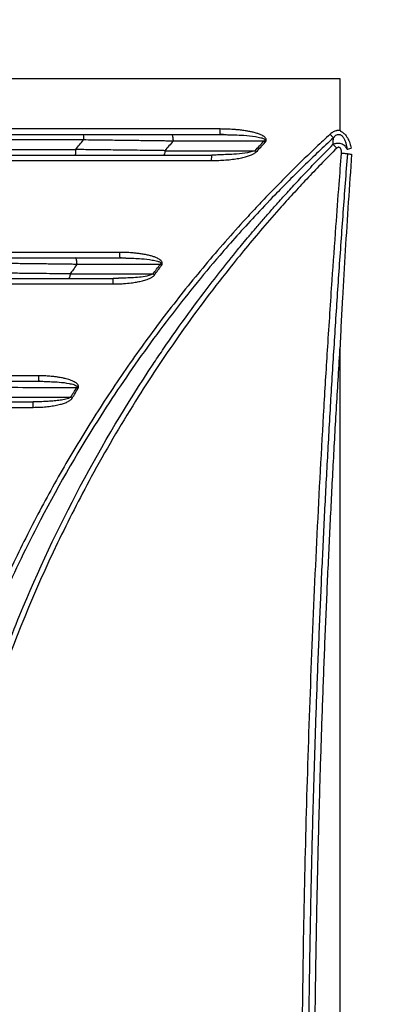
# Model space of a CAD drawing. Header units: millimetres. Extents: x 0 to 1118, y 0 to 864.
# Tile 56 of 76: x 676 to 702, y 173 to 245. Entities that reach past the tile are written whole.
import ezdxf

# ---------------------------------------------------------------- set-up
doc = ezdxf.new("R2010")
doc.units = ezdxf.units.MM
doc.dimstyles.new('SLDDIMSTYLE0', dxfattribs={"dimtxt": 0.18, "dimasz": 1.524, "dimexe": 0, "dimexo": 0.0625, "dimgap": 0, "dimtad": 0, "dimtih": 1, "dimtoh": 1, "dimdec": 0, "dimrnd": 1e-09, "dimzin": 0, "dimdsep": 46, "dimtxsty": 'Standard', "dimblk1": 'DOT', "dimblk2": 'DOT', "dimsah": 1, "dimcen": 0.09, "dimadec": 0, "dimazin": 0, "dimtfac": 1.524, "dimtdec": 0, "dimtofl": 0, "dimtmove": 0, "dimatfit": 3, "dimldrblk": 'DOT', "dimfxl": 1, "dimfrac": 2, "dimtolj": 1, "dimtzin": 0, "dimarcsym": 0})

# ---------------------------------------------------------------- blocks, each defined once
blk = doc.blocks.new('_DOT')
at = {"color": 0, "linetype": 'ByBlock', "lineweight": -2}
blk.add_line((-0.5, 0), (-1, 0), dxfattribs=at)
at = {"color": 0, "linetype": 'ByBlock', "const_width": 0.5}
blk.add_lwpolyline([(-0.25, 0, 1), (0.25, 0, 1)], format="xyb", close=True, dxfattribs=at)

msp = doc.modelspace()

# ---------------------------------------------------------------- linework, layer by layer
at = {"color": 7, "linetype": 'Continuous', "lineweight": 30}
for p, q in [((699.292, 240.72), (557.05, 240.72)), ((699.292, 236.93), (699.292, 240.72)), ((680.58, 236.251), (575.762, 236.251)), ((690.563, 236.651), (690.907, 236.639)), ((576.32, 235.551), (680.022, 235.551)), ((690.347, 235.165), (689.936, 235.151)), ((683.253, 227.651), (683.664, 227.635)), ((683.136, 226.155), (682.745, 226.123)), ((683.13, 226.165), (682.747, 226.151)), ((699.292, 221.172), (699.292, 221.165)), ((699.292, 101.129), (699.292, 221.165)), ((677.331, 218.651), (677.718, 218.635)), ((677.29, 217.155), (676.919, 217.123)), ((677.282, 217.156), (676.921, 217.151))]:
    msp.add_line(p, q, dxfattribs=at)
for points in [[(690.554, 237.051), (648.972, 237.051), (607.37, 237.051), (565.788, 237.051)], [(680.022, 235.551), (680.207, 235.785), (680.393, 236.018), (680.58, 236.251)], [(687.122, 236.251), (687.122, 236.223), (687.121, 236.194), (687.12, 236.166)], [(687.12, 236.166), (686.919, 235.935), (686.719, 235.702), (686.52, 235.469)], [(693.741, 236.165), (691.532, 236.165), (689.325, 236.166), (687.12, 236.166)], [(693.09, 235.465), (693.306, 235.699), (693.523, 235.933), (693.741, 236.165)], [(693.832, 236.078), (693.801, 236.107), (693.77, 236.137), (693.741, 236.165)], [(686.52, 235.469), (688.708, 235.468), (690.898, 235.466), (693.09, 235.465)], [(689.933, 235.121), (689.934, 235.141), (689.935, 235.151), (689.936, 235.151)], [(693.09, 235.465), (693.119, 235.438), (693.151, 235.408), (693.182, 235.38)], [(566.415, 234.751), (607.579, 234.751), (648.763, 234.751), (689.928, 234.751)], [(683.245, 228.051), (646.534, 228.051), (609.809, 228.051), (573.098, 228.051)], [(680.104, 227.251), (680.104, 227.226), (680.103, 227.201), (680.102, 227.177)], [(686.176, 227.175), (684.15, 227.176), (682.125, 227.176), (680.102, 227.177)], [(685.656, 226.476), (685.829, 226.71), (686.002, 226.943), (686.176, 227.175)], [(686.176, 227.175), (686.209, 227.15), (686.244, 227.124), (686.277, 227.099)], [(679.615, 226.477), (681.627, 226.477), (683.641, 226.477), (685.656, 226.476)], [(685.756, 226.401), (685.721, 226.428), (685.686, 226.453), (685.656, 226.476)], [(573.603, 225.751), (609.977, 225.751), (646.365, 225.751), (682.74, 225.751)], [(682.744, 226.121), (682.745, 226.141), (682.746, 226.151), (682.747, 226.151)], [(677.324, 219.051), (644.559, 219.051), (611.784, 219.051), (579.018, 219.051)], [(680.085, 218.186), (678.183, 218.186), (676.282, 218.186), (674.381, 218.187)], [(679.664, 217.487), (679.804, 217.72), (679.944, 217.953), (680.085, 218.186)], [(680.085, 218.186), (680.121, 218.164), (680.157, 218.141), (680.193, 218.12)], [(673.984, 217.487), (675.877, 217.487), (677.77, 217.487), (679.664, 217.487)], [(676.919, 217.121), (676.919, 217.141), (676.92, 217.151), (676.921, 217.151)], [(679.772, 217.421), (679.734, 217.445), (679.697, 217.467), (679.664, 217.487)], [(579.428, 216.751), (611.92, 216.751), (644.422, 216.751), (676.914, 216.751)]]:
    msp.add_open_spline(points, degree=3, dxfattribs=at)
for points, knots in [([(693.832, 236.078), (693.842, 236.09), (693.862, 236.112), (693.885, 236.149), (693.902, 236.186), (693.911, 236.222), (693.913, 236.26), (693.908, 236.297), (693.892, 236.343), (693.858, 236.399), (693.807, 236.451), (693.75, 236.497), (693.639, 236.571), (693.467, 236.653), (693.22, 236.739), (692.969, 236.808), (692.703, 236.866), (692.423, 236.916), (692.115, 236.96), (691.81, 236.993), (691.528, 237.017), (691.25, 237.035), (690.927, 237.047), (690.686, 237.049), (690.554, 237.051)], [0, 0, 0, 0, 0.012451, 0.023819, 0.03432, 0.044231, 0.053876, 0.063608, 0.07377, 0.092618, 0.115025, 0.131866, 0.15068, 0.22006, 0.282633, 0.35857, 0.426434, 0.499349, 0.584332, 0.673764, 0.742791, 0.80908, 0.895163, 1, 1, 1, 1]), ([(565.779, 236.651), (566.968, 236.651), (569.344, 236.651), (572.91, 236.651), (576.475, 236.651), (580.04, 236.651), (583.605, 236.651), (587.171, 236.651), (590.736, 236.651), (594.301, 236.651), (597.866, 236.651), (601.432, 236.651), (604.997, 236.651), (608.562, 236.651), (612.128, 236.651), (615.693, 236.651), (619.258, 236.651), (622.823, 236.651), (626.389, 236.651), (629.954, 236.651), (633.519, 236.651), (637.084, 236.651), (640.65, 236.651), (644.215, 236.651), (647.78, 236.651), (651.345, 236.651), (654.911, 236.651), (658.476, 236.651), (662.041, 236.651), (665.606, 236.651), (669.172, 236.651), (672.737, 236.651), (676.302, 236.651), (679.867, 236.651), (683.433, 236.651), (686.998, 236.651), (689.375, 236.651), (690.563, 236.651)], [0, 0, 0, 0, 0.028576, 0.057151, 0.085725, 0.114298, 0.142871, 0.171444, 0.200015, 0.228587, 0.257158, 0.285728, 0.314299, 0.342869, 0.371438, 0.400008, 0.428577, 0.457146, 0.485715, 0.514285, 0.542854, 0.571423, 0.599992, 0.628562, 0.657131, 0.685701, 0.714272, 0.742842, 0.771413, 0.799985, 0.828556, 0.857129, 0.885702, 0.914275, 0.942849, 0.971424, 1, 1, 1, 1]), ([(698.56, 236.667), (698.391, 236.511), (698.053, 236.198), (697.55, 235.725), (697.05, 235.248), (696.553, 234.768), (696.059, 234.285), (695.569, 233.798), (695.082, 233.308), (694.598, 232.814), (694.117, 232.317), (693.64, 231.817), (693.166, 231.314), (692.695, 230.807), (691.371, 229.362), (689.251, 226.929), (686.45, 223.414), (683.805, 219.78), (681.321, 216.034), (679.003, 212.182), (676.856, 208.233), (674.884, 204.194), (673.09, 200.071), (671.478, 195.874), (670.052, 191.611), (668.813, 187.289), (668.015, 183.957), (667.53, 181.652), (667.281, 180.392), (667.048, 179.129), (666.832, 177.863), (666.631, 176.595), (666.445, 175.324), (666.334, 174.475), (666.279, 174.051)], [0, 0, 0, 0, 0.009609, 0.019218, 0.028826, 0.038434, 0.048043, 0.057653, 0.067264, 0.076877, 0.086493, 0.096111, 0.105732, 0.115356, 0.124985, 0.187481, 0.249967, 0.312445, 0.374954, 0.437474, 0.499945, 0.562419, 0.624945, 0.687463, 0.749952, 0.81244, 0.874967, 0.892846, 0.910715, 0.928576, 0.946432, 0.964286, 0.982141, 1, 1, 1, 1]), ([(698.803, 236.408), (698.619, 236.238), (698.253, 235.899), (697.708, 235.385), (697.168, 234.869), (696.632, 234.349), (696.1, 233.826), (695.574, 233.3), (695.051, 232.77), (694.205, 231.9), (692.668, 230.274), (690.049, 227.335), (686.742, 223.252), (683.838, 219.207), (680.551, 214.171), (678.076, 209.847), (675.861, 205.394), (674.61, 202.683), (673.439, 199.936), (672.429, 197.364), (671.572, 195.002), (670.856, 192.884), (670.21, 190.826), (669.628, 188.833), (669.107, 186.905), (668.643, 185.045), (668.23, 183.254), (667.866, 181.534), (667.546, 179.887), (667.266, 178.313), (667.023, 176.814), (666.812, 175.39), (666.691, 174.465), (666.632, 174.016)], [0, 0, 0, 0, 0.010466, 0.020915, 0.031348, 0.041767, 0.052173, 0.062568, 0.072952, 0.083327, 0.113396, 0.166651, 0.248122, 0.333289, 0.375029, 0.49992, 0.541576, 0.583241, 0.624916, 0.666598, 0.698917, 0.730125, 0.760221, 0.789204, 0.817073, 0.84383, 0.869475, 0.894007, 0.917428, 0.939738, 0.960937, 0.981024, 1, 1, 1, 1]), ([(680.573, 236.651), (680.575, 236.651), (680.577, 236.608), (680.579, 236.46), (680.58, 236.356), (680.58, 236.251)], [0, 0, 0, 0, 0.5, 0.5, 1, 1, 1, 1]), ([(687.12, 236.166), (687.004, 236.168), (686.76, 236.171), (686.377, 236.177), (685.958, 236.182), (685.504, 236.188), (685.014, 236.195), (684.487, 236.202), (683.925, 236.209), (683.326, 236.217), (682.691, 236.225), (682.019, 236.233), (681.312, 236.242), (680.828, 236.248), (680.58, 236.251)], [0, 0, 0, 0, 0.054468, 0.1141835, 0.1791469, 0.2493585, 0.3248185, 0.4055273, 0.4914849, 0.5826913, 0.6791464, 0.7808499, 0.8878013, 1, 1, 1, 1]), ([(687.122, 236.251), (687.122, 236.356), (687.111, 236.46), (687.071, 236.608), (687.044, 236.651), (687.016, 236.651)], [0, 0, 0, 0, 0.5, 0.5, 1, 1, 1, 1]), ([(690.559, 236.685), (690.636, 236.678), (690.789, 236.664), (690.94, 236.653), (691.016, 236.647)], [0, 0, 0, 0, 0.499412, 1, 1, 1, 1]), ([(690.563, 236.651), (690.562, 236.652), (690.561, 236.654), (690.56, 236.685), (690.56, 236.687)], [0, 0, 0, 0, 0.944256, 1, 1, 1, 1]), ([(693.818, 236.251), (693.817, 236.245), (693.815, 236.233), (693.806, 236.216), (693.792, 236.199), (693.77, 236.181), (693.751, 236.171), (693.741, 236.165)], [0, 0, 0, 0, 0.155091, 0.305548, 0.459076, 0.714624, 1, 1, 1, 1]), ([(699.292, 236.93), (699.275, 236.933), (699.24, 236.938), (699.188, 236.94), (699.136, 236.939), (699.083, 236.934), (699.006, 236.922), (698.906, 236.893), (698.786, 236.837), (698.669, 236.762), (698.597, 236.7), (698.56, 236.667)], [0, 0, 0, 0, 0.064621, 0.129302, 0.194408, 0.260293, 0.327304, 0.483472, 0.645458, 0.816669, 1, 1, 1, 1]), ([(698.56, 236.667), (698.605, 236.619), (698.651, 236.569), (698.735, 236.479), (698.772, 236.439), (698.803, 236.408)], [0, 0, 0, 0, 0.5, 0.5, 1, 1, 1, 1]), ([(698.769, 235.915), (698.772, 235.949), (698.777, 236.031), (698.786, 236.161), (698.795, 236.291), (698.8, 236.373), (698.803, 236.408)], [0, 0, 0, 0, 0.20838, 0.500002, 0.791451, 1, 1, 1, 1]), ([(698.803, 236.408), (698.817, 236.426), (698.844, 236.461), (698.889, 236.509), (698.95, 236.567), (699.032, 236.624), (699.138, 236.66), (699.238, 236.658), (699.326, 236.629), (699.406, 236.576), (699.501, 236.478), (699.578, 236.355), (699.64, 236.218), (699.693, 236.071), (699.752, 235.857), (699.779, 235.681), (699.795, 235.58)], [0, 0, 0, 0, 0.038742, 0.074975, 0.108785, 0.180286, 0.239942, 0.290257, 0.341706, 0.390465, 0.447546, 0.566929, 0.628543, 0.700297, 0.828004, 1, 1, 1, 1]), ([(699.292, 236.93), (699.292, 236.922), (699.299, 236.915), (699.311, 236.904), (699.318, 236.899), (699.338, 236.885), (699.352, 236.877), (699.395, 236.852), (699.423, 236.835), (699.505, 236.779), (699.556, 236.739), (699.696, 236.603), (699.774, 236.496), (699.904, 236.269), (699.956, 236.148), (700.041, 235.901), (700.074, 235.775), (700.1, 235.647)], [0, 0, 0, 0, 0.015625, 0.015625, 0.03125, 0.03125, 0.0625, 0.0625, 0.125, 0.125, 0.25, 0.25, 0.5, 0.5, 0.75, 0.75, 1, 1, 1, 1]), ([(698.769, 86.386), (698.591, 86.565), (698.24, 86.918), (697.726, 87.444), (697.229, 87.959), (696.752, 88.461), (696.292, 88.951), (695.849, 89.428), (695.424, 89.892), (695.017, 90.342), (694.626, 90.779), (694.251, 91.202), (693.893, 91.612), (693.552, 92.006), (693.226, 92.386), (692.915, 92.752), (692.62, 93.102), (692.341, 93.437), (692.076, 93.757), (691.228, 94.79), (689.904, 96.46), (688.231, 98.699), (686.849, 100.646), (684.805, 103.659), (680.811, 110.092), (676.948, 117.944), (672.975, 128.354), (669.225, 141.694), (667.34, 159.689), (668.822, 177.338), (671.734, 189.891), (674.258, 197.369), (676.852, 203.93), (680.209, 211.077), (683.961, 217.373), (686.516, 221.166), (687.736, 222.918), (689.54, 225.375), (691.11, 227.37), (692.226, 228.726), (692.674, 229.265), (693.189, 229.873), (693.77, 230.55), (694.421, 231.293), (695.143, 232.102), (695.939, 232.974), (696.81, 233.905), (697.759, 234.896), (698.425, 235.568), (698.769, 235.915)], [0, 0, 0, 0, 0.004571, 0.009013, 0.013327, 0.017511, 0.021566, 0.025491, 0.029288, 0.032955, 0.036494, 0.039903, 0.043183, 0.046333, 0.049355, 0.052247, 0.055011, 0.057645, 0.06015, 0.062526, 0.081844, 0.098705, 0.113108, 0.125052, 0.164593, 0.250044, 0.282762, 0.366089, 0.49991, 0.607329, 0.684825, 0.732362, 0.74992, 0.812432, 0.874941, 0.882306, 0.895183, 0.913572, 0.937471, 0.941122, 0.94535, 0.950157, 0.955543, 0.961506, 0.968048, 0.975169, 0.982868, 0.991145, 1, 1, 1, 1]), ([(699.041, 235.655), (698.867, 235.48), (698.519, 235.13), (698.002, 234.601), (697.49, 234.07), (696.981, 233.535), (696.477, 232.997), (695.978, 232.456), (695.483, 231.912), (694.699, 231.039), (693.243, 229.373), (690.679, 226.264), (687.554, 222.082), (684.198, 217.02), (681.271, 211.999), (677.691, 204.986), (673.823, 195.582), (670.343, 183.09), (668.558, 170.807), (668.198, 159.457), (668.816, 149.755), (670.008, 142.03), (671.272, 136.258), (672.402, 131.971), (673.71, 127.738), (674.998, 124.109), (676.62, 119.988), (679.014, 114.586), (682.752, 107.548), (686.439, 101.829), (689.904, 97.053), (692, 94.408), (693.881, 92.201), (694.713, 91.247), (695.557, 90.304), (696.412, 89.373), (697.277, 88.453), (698.153, 87.543), (698.745, 86.945), (699.041, 86.647)], [0, 0, 0, 0, 0.004481, 0.008958, 0.01343, 0.017897, 0.02236, 0.026817, 0.03127, 0.035717, 0.048133, 0.071435, 0.108888, 0.142867, 0.181641, 0.214301, 0.285712, 0.365738, 0.448943, 0.510178, 0.571408, 0.624986, 0.651785, 0.678572, 0.705372, 0.732154, 0.748405, 0.78573, 0.839311, 0.892856, 0.909095, 0.946426, 0.954095, 0.961759, 0.969418, 0.977071, 0.984719, 0.992362, 1, 1, 1, 1]), ([(680.015, 235.151), (680.016, 235.151), (680.018, 235.193), (680.021, 235.343), (680.022, 235.445), (680.022, 235.551)], [0, 0, 0, 0, 0.5, 0.5, 1, 1, 1, 1]), ([(686.52, 235.469), (686.414, 235.47), (686.201, 235.473), (685.88, 235.477), (685.557, 235.482), (685.234, 235.486), (684.749, 235.492), (684.1, 235.5), (683.321, 235.51), (682.583, 235.519), (681.9, 235.528), (681.247, 235.536), (680.624, 235.544), (680.219, 235.549), (680.022, 235.551)], [0, 0, 0, 0, 0.0502604, 0.1006043, 0.151028, 0.2015276, 0.2520993, 0.3769244, 0.5027883, 0.6116959, 0.715922, 0.8154106, 0.9101156, 1, 1, 1, 1]), ([(693.182, 235.38), (693.29, 235.496), (693.506, 235.73), (693.723, 235.962), (693.832, 236.078)], [0, 0, 0, 0, 0.4998942, 1, 1, 1, 1]), ([(699.795, 235.58), (699.788, 235.593), (699.775, 235.621), (699.751, 235.663), (699.719, 235.711), (699.678, 235.762), (699.607, 235.833), (699.503, 235.908), (699.364, 235.969), (699.219, 236.001), (699.092, 236.003), (698.979, 235.987), (698.875, 235.96), (698.806, 235.931), (698.769, 235.915)], [0, 0, 0, 0, 0.041931, 0.084916, 0.128906, 0.193115, 0.257135, 0.386215, 0.514772, 0.628646, 0.741567, 0.815605, 0.90253, 1, 1, 1, 1]), ([(699.041, 235.655), (698.994, 235.702), (698.944, 235.751), (698.849, 235.842), (698.805, 235.883), (698.769, 235.915)], [0, 0, 0, 0, 0.5, 0.5, 1, 1, 1, 1]), ([(699.39, 235.272), (699.391, 235.293), (699.393, 235.332), (699.392, 235.388), (699.387, 235.443), (699.377, 235.497), (699.36, 235.551), (699.338, 235.6), (699.306, 235.653), (699.257, 235.702), (699.184, 235.725), (699.105, 235.709), (699.063, 235.674), (699.041, 235.655)], [0, 0, 0, 0, 0.08724, 0.167753, 0.241904, 0.323536, 0.402844, 0.483008, 0.556017, 0.668646, 0.770309, 0.875078, 1, 1, 1, 1]), ([(699.795, 235.58), (699.82, 235.585), (699.86, 235.594), (699.966, 235.618), (700.031, 235.632), (700.1, 235.647)], [0, 0, 0, 0, 0.5, 0.5, 1, 1, 1, 1]), ([(566.406, 235.151), (567.582, 235.151), (569.935, 235.151), (573.465, 235.151), (576.994, 235.151), (580.524, 235.151), (584.053, 235.151), (587.583, 235.151), (591.112, 235.151), (594.641, 235.151), (598.171, 235.151), (601.7, 235.151), (605.23, 235.151), (608.759, 235.151), (612.289, 235.151), (615.818, 235.151), (619.348, 235.151), (622.877, 235.151), (626.406, 235.151), (629.936, 235.151), (633.465, 235.151), (636.995, 235.151), (640.524, 235.151), (644.054, 235.151), (647.583, 235.151), (651.113, 235.151), (654.642, 235.151), (658.171, 235.151), (661.701, 235.151), (665.23, 235.151), (668.76, 235.151), (672.289, 235.151), (675.819, 235.151), (679.348, 235.151), (682.878, 235.151), (686.407, 235.151), (688.76, 235.151), (689.936, 235.151)], [0, 0, 0, 0, 0.028576, 0.05715, 0.085725, 0.114298, 0.142871, 0.171443, 0.200015, 0.228587, 0.257158, 0.285728, 0.314298, 0.342868, 0.371438, 0.400008, 0.428577, 0.457146, 0.485715, 0.514285, 0.542854, 0.571423, 0.599992, 0.628562, 0.657132, 0.685702, 0.714272, 0.742842, 0.771413, 0.799985, 0.828557, 0.857129, 0.885702, 0.914275, 0.94285, 0.971424, 1, 1, 1, 1]), ([(686.52, 235.469), (686.515, 235.38), (686.502, 235.298), (686.464, 235.183), (686.44, 235.151), (686.416, 235.151)], [0, 0, 0, 0, 0.5, 0.5, 1, 1, 1, 1]), ([(689.928, 234.751), (690.015, 234.751), (690.187, 234.752), (690.444, 234.76), (690.698, 234.772), (690.948, 234.789), (691.275, 234.818), (691.665, 234.865), (692.091, 234.94), (692.455, 235.026), (692.709, 235.108), (692.875, 235.178), (692.972, 235.225), (693.055, 235.274), (693.126, 235.324), (693.164, 235.362), (693.182, 235.38)], [0, 0, 0, 0, 0.077511, 0.15399, 0.229466, 0.303968, 0.377527, 0.521994, 0.654034, 0.76271, 0.855747, 0.891342, 0.923383, 0.952019, 0.977459, 1, 1, 1, 1]), ([(690.354, 235.155), (690.284, 235.151), (690.143, 235.142), (690.003, 235.129), (689.933, 235.123)], [0, 0, 0, 0, 0.498442, 1, 1, 1, 1]), ([(699.39, 87.029), (699.333, 87.766), (699.196, 89.53), (698.967, 92.613), (698.688, 96.551), (698.397, 100.955), (698.019, 107.126), (697.605, 114.795), (697.196, 124.061), (696.878, 133.33), (696.649, 142.602), (696.512, 151.876), (696.467, 161.151), (696.513, 170.426), (696.649, 179.699), (696.876, 188.971), (697.196, 198.241), (697.605, 207.507), (698.018, 215.155), (698.395, 221.327), (698.686, 225.718), (698.965, 229.662), (699.194, 232.745), (699.332, 234.523), (699.39, 235.272)], [0, 0, 0, 0, 0.014942, 0.035776, 0.0625, 0.094745, 0.124999, 0.1875, 0.249999, 0.3125, 0.374999, 0.4375, 0.5, 0.5625, 0.625, 0.687501, 0.750001, 0.812501, 0.875001, 0.904851, 0.9375, 0.963965, 0.984798, 1, 1, 1, 1]), ([(699.818, 235.237), (699.764, 234.524), (699.654, 233.098), (699.496, 230.961), (699.342, 228.824), (699.193, 226.689), (699.049, 224.555), (698.91, 222.422), (698.776, 220.29), (698.646, 218.16), (698.521, 216.031), (698.401, 213.903), (698.285, 211.776), (698.175, 209.651), (698.069, 207.527), (697.968, 205.404), (697.871, 203.283), (697.78, 201.163), (697.693, 199.044), (697.611, 196.927), (697.534, 194.811), (697.461, 192.697), (697.393, 190.583), (697.33, 188.472), (697.272, 186.361), (697.218, 184.252), (697.169, 182.145), (697.125, 180.039), (697.085, 177.934), (697.05, 175.831), (697.02, 173.729), (696.995, 171.629), (696.974, 169.53), (696.957, 167.433), (696.946, 165.337), (696.939, 163.243), (696.936, 160.411), (696.944, 156.837), (696.973, 152.521), (697.023, 148.197), (697.092, 143.868), (697.18, 139.533), (697.289, 135.191), (697.418, 130.844), (697.567, 126.49), (697.736, 122.131), (697.925, 117.766), (698.134, 113.396), (698.364, 109.02), (698.614, 104.639), (698.884, 100.253), (699.174, 95.861), (699.484, 91.464), (699.707, 88.532), (699.818, 87.065)], [0, 0, 0, 0, 0.014463, 0.028916, 0.043358, 0.057789, 0.072211, 0.086622, 0.101022, 0.115412, 0.129792, 0.144161, 0.15852, 0.172868, 0.187206, 0.201533, 0.21585, 0.230157, 0.244453, 0.258739, 0.273014, 0.287279, 0.301534, 0.315778, 0.330012, 0.344235, 0.358448, 0.372651, 0.386843, 0.401024, 0.415196, 0.429357, 0.443507, 0.457647, 0.471777, 0.485896, 0.500005, 0.529067, 0.558172, 0.587321, 0.616513, 0.64575, 0.67503, 0.704354, 0.733722, 0.763133, 0.792588, 0.822087, 0.85163, 0.881216, 0.910846, 0.94052, 0.970238, 1, 1, 1, 1]), ([(700.126, 235.213), (699.96, 232.874), (699.804, 230.535), (699.588, 227.025), (699.519, 225.855), (699.422, 224.099), (699.391, 223.514), (699.348, 222.636), (699.334, 222.343), (699.315, 221.904), (699.309, 221.758), (699.298, 221.465), (699.293, 221.318), (699.292, 221.172)], [0, 0, 0, 0, 0.5, 0.5, 0.75, 0.75, 0.875, 0.875, 0.9375, 0.9375, 0.96875, 0.96875, 1, 1, 1, 1]), ([(699.818, 235.237), (699.789, 235.24), (699.678, 235.249), (699.497, 235.264), (699.39, 235.272)], [0.6947451, 0.6947451, 0.6947451, 0.6947451, 1, 1.4061574, 1.4061574, 1.4061574, 1.4061574]), ([(699.818, 235.237), (699.843, 235.235), (699.884, 235.232), (699.99, 235.223), (700.057, 235.218), (700.126, 235.213)], [0, 0, 0, 0, 0.5, 0.5, 1, 1, 1, 1]), ([(573.09, 227.651), (574.356, 227.651), (576.888, 227.651), (580.687, 227.651), (584.486, 227.651), (588.285, 227.651), (592.083, 227.651), (595.882, 227.651), (599.681, 227.651), (603.48, 227.651), (607.278, 227.651), (611.077, 227.651), (614.876, 227.651), (618.674, 227.651), (622.473, 227.651), (626.272, 227.651), (630.071, 227.651), (633.869, 227.651), (637.668, 227.651), (641.467, 227.651), (645.265, 227.651), (649.064, 227.651), (652.863, 227.651), (656.662, 227.651), (660.46, 227.651), (664.259, 227.651), (668.058, 227.651), (671.856, 227.651), (675.655, 227.651), (679.454, 227.651), (681.986, 227.651), (683.253, 227.651)], [0, 0, 0, 0, 0.034487, 0.068972, 0.103458, 0.137942, 0.172426, 0.206909, 0.241391, 0.275873, 0.310355, 0.344836, 0.379317, 0.413798, 0.448279, 0.48276, 0.51724, 0.551721, 0.586202, 0.620683, 0.655164, 0.689645, 0.724127, 0.758609, 0.793091, 0.827574, 0.862058, 0.896542, 0.931028, 0.965513, 1, 1, 1, 1]), ([(680.104, 227.251), (680.104, 227.356), (680.091, 227.46), (680.05, 227.608), (680.02, 227.651), (679.991, 227.651)], [0, 0, 0, 0, 0.5, 0.5, 1, 1, 1, 1]), ([(683.23, 227.685), (683.304, 227.678), (683.452, 227.663), (683.599, 227.652), (683.673, 227.646)], [0, 0, 0, 0, 0.4993801, 1, 1, 1, 1]), ([(686.277, 227.099), (686.286, 227.115), (686.305, 227.144), (686.323, 227.19), (686.335, 227.241), (686.331, 227.3), (686.298, 227.381), (686.219, 227.474), (686.068, 227.581), (685.871, 227.676), (685.637, 227.758), (685.385, 227.83), (685.096, 227.893), (684.797, 227.944), (684.5, 227.983), (684.172, 228.017), (683.752, 228.043), (683.428, 228.048), (683.245, 228.051)], [0, 0, 0, 0, 0.015815, 0.029884, 0.042551, 0.060258, 0.079468, 0.11692, 0.163537, 0.238141, 0.304317, 0.376508, 0.464149, 0.558212, 0.637678, 0.721724, 0.842045, 1, 1, 1, 1]), ([(683.253, 227.651), (683.251, 227.652), (683.25, 227.653), (683.25, 227.683), (683.25, 227.683)], [0, 0, 0, 0, 0.98151, 1, 1, 1, 1]), ([(680.102, 227.177), (679.992, 227.178), (679.763, 227.181), (679.403, 227.186), (679.01, 227.191), (678.585, 227.196), (678.127, 227.202), (677.636, 227.208), (677.111, 227.214), (676.554, 227.221), (675.963, 227.228), (675.34, 227.235), (674.683, 227.243), (674.234, 227.248), (674.004, 227.251)], [0, 0, 0, 0, 0.055252, 0.1156092, 0.1810717, 0.2516399, 0.327314, 0.4080943, 0.4939806, 0.5849732, 0.6810717, 0.782276, 0.8885856, 1, 1, 1, 1]), ([(680.102, 227.177), (680.011, 227.048), (679.848, 226.816), (679.687, 226.582), (679.615, 226.477)], [0, 0, 0, 0, 0.55276, 1, 1, 1, 1]), ([(685.756, 226.401), (685.843, 226.517), (686.016, 226.751), (686.19, 226.983), (686.277, 227.099)], [0, 0, 0, 0, 0.5001269, 1, 1, 1, 1]), ([(686.231, 227.251), (686.23, 227.245), (686.228, 227.234), (686.221, 227.218), (686.21, 227.203), (686.195, 227.189), (686.183, 227.18), (686.176, 227.175)], [0, 0, 0, 0, 0.176582, 0.351326, 0.532756, 0.760806, 1, 1, 1, 1]), ([(679.615, 226.477), (679.528, 226.479), (679.331, 226.481), (678.996, 226.486), (678.584, 226.491), (677.999, 226.499), (677.331, 226.507), (676.6, 226.515), (675.941, 226.523), (675.297, 226.531), (674.684, 226.538), (674.104, 226.545), (673.728, 226.549), (673.546, 226.551)], [0, 0, 0, 0, 0.043927, 0.100349, 0.16932, 0.250894, 0.393055, 0.501178, 0.611839, 0.717102, 0.816909, 0.91122, 1, 1, 1, 1]), ([(679.615, 226.477), (679.61, 226.387), (679.596, 226.302), (679.556, 226.184), (679.53, 226.151), (679.504, 226.151)], [0, 0, 0, 0, 0.5, 0.5, 1, 1, 1, 1]), ([(682.74, 225.751), (682.836, 225.752), (683.017, 225.755), (683.273, 225.763), (683.621, 225.781), (684.01, 225.82), (684.438, 225.882), (684.739, 225.943), (684.967, 226), (685.144, 226.052), (685.319, 226.115), (685.467, 226.183), (685.577, 226.244), (685.65, 226.293), (685.709, 226.344), (685.741, 226.382), (685.756, 226.401)], [0, 0, 0, 0, 0.0915611, 0.1730985, 0.2446373, 0.4236069, 0.5460661, 0.6568509, 0.7162957, 0.769957, 0.8334276, 0.8932016, 0.9253229, 0.9529938, 0.9769768, 1, 1, 1, 1]), ([(573.595, 226.151), (574.85, 226.151), (577.359, 226.151), (581.123, 226.151), (584.887, 226.151), (588.65, 226.151), (592.414, 226.151), (596.178, 226.151), (599.942, 226.151), (603.706, 226.151), (607.47, 226.151), (611.234, 226.151), (614.998, 226.151), (618.761, 226.151), (622.525, 226.151), (626.289, 226.151), (630.053, 226.151), (633.817, 226.151), (637.581, 226.151), (641.345, 226.151), (645.109, 226.151), (648.873, 226.151), (652.636, 226.151), (656.4, 226.151), (660.164, 226.151), (663.928, 226.151), (667.692, 226.151), (671.456, 226.151), (675.22, 226.151), (678.984, 226.151), (681.493, 226.151), (682.747, 226.151)], [0, 0, 0, 0, 0.0344866, 0.0689723, 0.1034574, 0.1379417, 0.1724253, 0.2069084, 0.241391, 0.2758731, 0.3103548, 0.3448362, 0.3793174, 0.4137983, 0.448279, 0.4827597, 0.5172403, 0.551721, 0.5862017, 0.6206826, 0.6551638, 0.6896452, 0.7241269, 0.758609, 0.7930916, 0.8275747, 0.8620583, 0.8965426, 0.9310277, 0.9655134, 1, 1, 1, 1]), ([(699.292, 101.129), (699.249, 101.823), (699.163, 103.211), (699.04, 105.293), (698.922, 107.374), (698.807, 109.454), (698.698, 111.533), (698.592, 113.611), (698.492, 115.689), (698.395, 117.765), (698.303, 119.84), (698.216, 121.915), (698.133, 123.988), (698.055, 126.061), (697.981, 128.132), (697.911, 130.203), (697.846, 132.273), (697.786, 134.342), (697.73, 136.41), (697.678, 138.476), (697.631, 140.542), (697.589, 142.607), (697.551, 144.672), (697.517, 146.735), (697.488, 148.797), (697.463, 150.858), (697.443, 152.919), (697.428, 154.978), (697.416, 157.036), (697.41, 159.094), (697.407, 161.885), (697.415, 165.413), (697.443, 169.677), (697.491, 173.946), (697.559, 178.219), (697.645, 182.495), (697.751, 186.776), (697.876, 191.061), (698.02, 195.35), (698.183, 199.642), (698.366, 203.939), (698.568, 208.24), (698.789, 212.545), (699.028, 216.854), (699.204, 219.728), (699.292, 221.165)], [0, 0, 0, 0, 0.0173732, 0.0347364, 0.0520896, 0.0694329, 0.0867664, 0.1040902, 0.1214043, 0.1387088, 0.1560038, 0.1732894, 0.1905657, 0.2078327, 0.2250905, 0.2423392, 0.2595789, 0.2768096, 0.2940315, 0.3112445, 0.3284489, 0.3456446, 0.3628318, 0.3800106, 0.3971809, 0.414343, 0.4314968, 0.4486424, 0.46578, 0.4829097, 0.5000314, 0.5355017, 0.5710063, 0.6065459, 0.6421214, 0.6777333, 0.7133825, 0.7490696, 0.7847953, 0.8205603, 0.8563654, 0.8922112, 0.9280984, 0.9640278, 1, 1, 1, 1]), ([(680.193, 218.12), (680.2, 218.136), (680.214, 218.166), (680.227, 218.212), (680.233, 218.263), (680.224, 218.321), (680.196, 218.381), (680.155, 218.437), (680.088, 218.503), (679.986, 218.575), (679.846, 218.652), (679.686, 218.719), (679.511, 218.779), (679.299, 218.84), (679.045, 218.898), (678.768, 218.947), (678.493, 218.984), (678.19, 219.017), (677.798, 219.043), (677.496, 219.048), (677.324, 219.051)], [0, 0, 0, 0, 0.015995, 0.030407, 0.043582, 0.062532, 0.083386, 0.103242, 0.125184, 0.169342, 0.216983, 0.270244, 0.327606, 0.385467, 0.471811, 0.564575, 0.64215, 0.724673, 0.843188, 1, 1, 1, 1]), ([(579.011, 218.651), (580.272, 218.651), (582.793, 218.651), (586.574, 218.651), (590.356, 218.651), (594.137, 218.651), (597.919, 218.651), (601.7, 218.651), (605.482, 218.651), (609.263, 218.651), (613.045, 218.651), (616.827, 218.651), (620.608, 218.651), (624.39, 218.651), (628.171, 218.651), (631.953, 218.651), (635.734, 218.651), (639.516, 218.651), (643.297, 218.651), (647.079, 218.651), (650.86, 218.651), (654.642, 218.651), (658.424, 218.651), (662.205, 218.651), (665.987, 218.651), (669.768, 218.651), (673.55, 218.651), (676.071, 218.651), (677.331, 218.651)], [0, 0, 0, 0, 0.038465, 0.076929, 0.115392, 0.153855, 0.192317, 0.230779, 0.26924, 0.307701, 0.346161, 0.384621, 0.423081, 0.46154, 0.5, 0.53846, 0.576919, 0.615379, 0.653839, 0.692299, 0.73076, 0.769221, 0.807683, 0.846145, 0.884608, 0.923071, 0.961535, 1, 1, 1, 1]), ([(677.31, 218.685), (677.379, 218.678), (677.518, 218.663), (677.656, 218.652), (677.725, 218.646)], [0, 0, 0, 0, 0.499299, 1, 1, 1, 1]), ([(677.331, 218.651), (677.33, 218.652), (677.329, 218.653), (677.329, 218.683), (677.329, 218.683)], [0, 0, 0, 0, 0.981025, 1, 1, 1, 1]), ([(679.772, 217.421), (679.842, 217.538), (679.981, 217.771), (680.122, 218.004), (680.193, 218.12)], [0, 0, 0, 0, 0.5000243, 1, 1, 1, 1]), ([(680.123, 218.251), (680.122, 218.245), (680.121, 218.233), (680.113, 218.216), (680.101, 218.2), (680.091, 218.191), (680.085, 218.186)], [0, 0, 0, 0, 0.2247447, 0.4585257, 0.7137363, 1, 1, 1, 1]), ([(579.421, 217.151), (580.671, 217.151), (583.171, 217.151), (586.921, 217.151), (590.671, 217.151), (594.421, 217.151), (598.171, 217.151), (601.921, 217.151), (605.671, 217.151), (609.421, 217.151), (613.171, 217.151), (616.921, 217.151), (620.671, 217.151), (624.421, 217.151), (628.171, 217.151), (631.921, 217.151), (635.671, 217.151), (639.421, 217.151), (643.171, 217.151), (646.921, 217.151), (650.671, 217.151), (654.421, 217.151), (658.171, 217.151), (661.921, 217.151), (665.671, 217.151), (669.421, 217.151), (673.171, 217.151), (675.671, 217.151), (676.921, 217.151)], [0, 0, 0, 0, 0.0384649, 0.076929, 0.1153923, 0.153855, 0.1923171, 0.2307786, 0.2692397, 0.3077004, 0.3461607, 0.3846208, 0.4230806, 0.4615403, 0.5, 0.5384597, 0.5769194, 0.6153792, 0.6538393, 0.6922996, 0.7307603, 0.7692214, 0.8076829, 0.846145, 0.8846077, 0.923071, 0.9615351, 1, 1, 1, 1]), ([(676.914, 216.751), (676.995, 216.752), (677.156, 216.753), (677.395, 216.761), (677.631, 216.775), (677.862, 216.794), (678.159, 216.827), (678.51, 216.879), (678.886, 216.961), (679.2, 217.055), (679.412, 217.143), (679.546, 217.216), (679.62, 217.265), (679.683, 217.315), (679.734, 217.366), (679.76, 217.403), (679.772, 217.421)], [0, 0, 0, 0, 0.080936, 0.160588, 0.239001, 0.316222, 0.392301, 0.538102, 0.67003, 0.775938, 0.865562, 0.898433, 0.928044, 0.954617, 0.978461, 1, 1, 1, 1])]:
    msp.add_open_spline(points, degree=3, knots=knots, dxfattribs=at)
at = {"color": 8, "linetype": 'Continuous', "lineweight": 30}
for points, knots in [([(690.56, 236.687), (690.559, 236.711), (690.557, 236.761), (690.555, 236.895), (690.554, 236.999), (690.554, 237.051)], [0, 0, 0, 0, 0.319951, 0.659976, 1, 1, 1, 1]), ([(690.907, 236.639), (691.363, 236.631), (692.101, 236.617), (692.973, 236.529), (693.464, 236.437), (693.696, 236.368), (693.791, 236.306), (693.812, 236.277), (693.817, 236.262), (693.818, 236.255), (693.818, 236.251)], [0, 0, 0, 0, 0.45831, 0.742555, 0.881294, 0.960839, 0.984257, 0.992738, 0.996457, 1, 1, 1, 1]), ([(689.928, 234.751), (689.928, 234.83), (689.928, 234.907), (689.93, 235.039), (689.931, 235.09), (689.933, 235.121)], [0, 0, 0, 0, 0.5, 0.5, 1, 1, 1, 1]), ([(693.09, 235.465), (692.844, 235.397), (692.339, 235.259), (691.416, 235.19), (690.748, 235.174), (690.347, 235.165)], [0, 0, 0, 0, 0.275818, 0.565204, 1, 1, 1, 1]), ([(683.25, 227.683), (683.249, 227.708), (683.247, 227.759), (683.245, 227.895), (683.245, 227.999), (683.245, 228.051)], [0, 0, 0, 0, 0.32912, 0.66456, 1, 1, 1, 1]), ([(683.664, 227.635), (684.052, 227.627), (684.7, 227.614), (685.471, 227.527), (685.917, 227.435), (686.126, 227.365), (686.207, 227.304), (686.228, 227.273), (686.23, 227.258), (686.231, 227.251)], [0, 0, 0, 0, 0.440903, 0.735978, 0.879248, 0.959035, 0.9831, 0.992113, 1, 1, 1, 1]), ([(685.656, 226.476), (685.551, 226.434), (685.103, 226.254), (684.238, 226.2), (683.5, 226.177), (683.13, 226.165)], [0, 0, 0, 0, 0.1318302, 0.5636841, 1, 1, 1, 1]), ([(682.74, 225.751), (682.74, 225.83), (682.74, 225.907), (682.742, 226.039), (682.743, 226.09), (682.744, 226.121)], [0, 0, 0, 0, 0.5, 0.5, 1, 1, 1, 1]), ([(677.329, 218.683), (677.328, 218.708), (677.326, 218.759), (677.325, 218.895), (677.324, 218.999), (677.324, 219.051)], [0, 0, 0, 0, 0.329007, 0.664504, 1, 1, 1, 1]), ([(677.718, 218.635), (678.084, 218.627), (678.695, 218.614), (679.421, 218.526), (679.837, 218.433), (680.03, 218.362), (680.102, 218.303), (680.121, 218.273), (680.122, 218.258), (680.123, 218.251)], [0, 0, 0, 0, 0.442886, 0.73822, 0.880977, 0.958625, 0.98258, 0.991794, 1, 1, 1, 1]), ([(676.914, 216.751), (676.914, 216.83), (676.915, 216.907), (676.916, 217.039), (676.917, 217.09), (676.919, 217.121)], [0, 0, 0, 0, 0.5, 0.5, 1, 1, 1, 1]), ([(679.664, 217.487), (679.637, 217.469), (679.498, 217.378), (679.19, 217.319), (678.778, 217.249), (678.342, 217.205), (677.899, 217.175), (677.545, 217.159), (677.34, 217.157), (677.282, 217.156)], [0, 0, 0, 0, 0.0401226, 0.2047171, 0.3783683, 0.5614281, 0.7459873, 0.9288335, 1, 1, 1, 1])]:
    msp.add_open_spline(points, degree=3, knots=knots, dxfattribs=at)

# ---------------------------------------------------------------- leaders
at = {"color": 7, "linetype": 'Continuous', "lineweight": 0}
msp.add_leader([(627.005, 218.447), (773.879, 332.075), (783.906, 332.075)], dimstyle='SLDDIMSTYLE0', dxfattribs=at)

doc.saveas('drawing.dxf')
